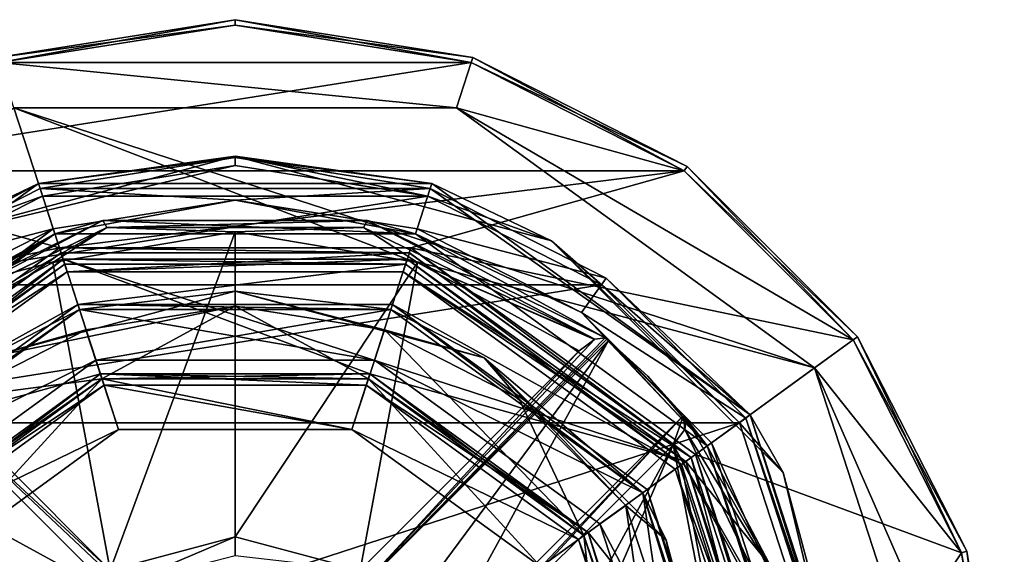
# Model space of a CAD drawing. Header units: millimetres. Extents: x -50 to 50, y -120 to 419.
# Tile 120 of 241: x -8 to 29, y 129 to 149. Entities that reach past the tile are written whole.
import ezdxf

# ---------------------------------------------------------------- set-up
doc = ezdxf.new("R2010")
doc.units = ezdxf.units.MM
doc.header["$LTSCALE"] = 81.481481
for name, color, linetype in [('1156', 7, 'CONTINUOUS'), ('1158', 7, 'CONTINUOUS'), ('1159', 7, 'CONTINUOUS'), ('1160', 7, 'CONTINUOUS'), ('1161', 7, 'CONTINUOUS'), ('1162', 7, 'CONTINUOUS'), ('1163', 7, 'CONTINUOUS'), ('1288', 7, 'CONTINUOUS'), ('1290', 7, 'CONTINUOUS'), ('1292', 7, 'CONTINUOUS'), ('1302', 7, 'CONTINUOUS'), ('1304', 7, 'CONTINUOUS'), ('1492', 7, 'CONTINUOUS'), ('1493', 7, 'CONTINUOUS'), ('1494', 7, 'CONTINUOUS'), ('1501', 7, 'CONTINUOUS'), ('1502', 7, 'CONTINUOUS'), ('1503', 7, 'CONTINUOUS'), ('1507', 7, 'CONTINUOUS'), ('1553', 7, 'CONTINUOUS'), ('1554', 7, 'CONTINUOUS'), ('1557', 7, 'CONTINUOUS'), ('19', 7, 'CONTINUOUS'), ('21', 7, 'CONTINUOUS'), ('23', 7, 'CONTINUOUS'), ('25', 7, 'CONTINUOUS'), ('27', 7, 'CONTINUOUS'), ('29', 7, 'CONTINUOUS'), ('30', 7, 'CONTINUOUS'), ('31', 7, 'CONTINUOUS'), ('32', 7, 'CONTINUOUS'), ('33', 7, 'CONTINUOUS'), ('34', 7, 'CONTINUOUS'), ('36', 7, 'CONTINUOUS'), ('38', 7, 'CONTINUOUS'), ('40', 7, 'CONTINUOUS'), ('42', 7, 'CONTINUOUS'), ('45', 7, 'CONTINUOUS'), ('46', 7, 'CONTINUOUS'), ('47', 7, 'CONTINUOUS'), ('49', 7, 'CONTINUOUS'), ('51', 7, 'CONTINUOUS'), ('53', 7, 'CONTINUOUS'), ('54', 7, 'CONTINUOUS'), ('56', 7, 'CONTINUOUS'), ('58', 7, 'CONTINUOUS'), ('60', 7, 'CONTINUOUS'), ('61', 7, 'CONTINUOUS'), ('63', 7, 'CONTINUOUS'), ('65', 7, 'CONTINUOUS')]:
    doc.layers.add(name, color=color, linetype=linetype)

msp = doc.modelspace()

# ---------------------------------------------------------------- linework, layer by layer
at = {"layer": '1156', "linetype": 'CONTINUOUS'}
for points in [[(-15.371, 131.168, 4), (-5.871, 138.07, 4), (-5.253, 136.168, 4), (-15.371, 131.168, 4)], [(-5.871, 138.07, 4), (5.871, 138.07, 4), (5.253, 136.168, 4), (-5.871, 138.07, 4)], [(-5.253, 136.168, 4), (-5.871, 138.07, 4), (5.253, 136.168, 4), (-5.253, 136.168, 4)], [(5.871, 138.07, 4), (15.371, 131.168, 4), (5.253, 136.168, 4), (5.871, 138.07, 4)], [(-13.753, 129.992, 4), (-15.371, 131.168, 4), (-5.253, 136.168, 4), (-13.753, 129.992, 4)], [(5.253, 136.168, 4), (15.371, 131.168, 4), (13.753, 129.992, 4), (5.253, 136.168, 4)], [(15.371, 131.168, 4), (19, 120, 4), (13.753, 129.992, 4), (15.371, 131.168, 4)], [(19, 120, 4), (17, 120, 4), (13.753, 129.992, 4), (19, 120, 4)]]:
    msp.add_3dface(points, dxfattribs=at)
at = {"layer": '1158', "linetype": 'CONTINUOUS'}
for points in [[(-13.753, 129.992, 4), (-5.253, 136.168, 4), (-13.753, 129.992, 2.5), (-13.753, 129.992, 4)], [(-13.753, 129.992, 2.5), (-5.253, 136.168, 4), (-5.253, 136.168, 2.5), (-13.753, 129.992, 2.5)], [(-5.253, 136.168, 4), (5.253, 136.168, 4), (-5.253, 136.168, 2.5), (-5.253, 136.168, 4)], [(-5.253, 136.168, 2.5), (5.253, 136.168, 4), (5.253, 136.168, 2.5), (-5.253, 136.168, 2.5)], [(5.253, 136.168, 4), (13.753, 129.992, 4), (5.253, 136.168, 2.5), (5.253, 136.168, 4)], [(5.253, 136.168, 2.5), (13.753, 129.992, 4), (13.753, 129.992, 2.5), (5.253, 136.168, 2.5)], [(17, 120, 4), (17, 120, 2.5), (13.753, 129.992, 2.5), (17, 120, 4)], [(13.753, 129.992, 4), (17, 120, 4), (13.753, 129.992, 2.5), (13.753, 129.992, 4)]]:
    msp.add_3dface(points, dxfattribs=at)
at = {"layer": '1159', "linetype": 'CONTINUOUS'}
for points in [[(-5.871, 138.07, 4), (-15.371, 131.168, 4), (-5.871, 138.07, 2.5), (-5.871, 138.07, 4)], [(-5.871, 138.07, 2.5), (-15.371, 131.168, 4), (-15.371, 131.168, 2.5), (-5.871, 138.07, 2.5)], [(5.871, 138.07, 4), (-5.871, 138.07, 4), (5.871, 138.07, 2.5), (5.871, 138.07, 4)], [(5.871, 138.07, 2.5), (-5.871, 138.07, 4), (-5.871, 138.07, 2.5), (5.871, 138.07, 2.5)], [(15.371, 131.168, 4), (5.871, 138.07, 4), (15.371, 131.168, 2.5), (15.371, 131.168, 4)], [(15.371, 131.168, 2.5), (5.871, 138.07, 4), (5.871, 138.07, 2.5), (15.371, 131.168, 2.5)], [(19, 120, 4), (15.371, 131.168, 4), (19, 120, 2.5), (19, 120, 4)], [(19, 120, 2.5), (15.371, 131.168, 4), (15.371, 131.168, 2.5), (19, 120, 2.5)]]:
    msp.add_3dface(points, dxfattribs=at)
at = {"layer": '1160', "linetype": 'CONTINUOUS'}
for points in [[(-5.253, 136.168, 2.5), (-5.871, 138.07, 2.5), (-15.371, 131.168, 2.5), (-5.253, 136.168, 2.5)], [(-5.253, 136.168, 2.5), (5.871, 138.07, 2.5), (-5.871, 138.07, 2.5), (-5.253, 136.168, 2.5)], [(-5.253, 136.168, 2.5), (5.253, 136.168, 2.5), (5.871, 138.07, 2.5), (-5.253, 136.168, 2.5)], [(5.253, 136.168, 2.5), (15.371, 131.168, 2.5), (5.871, 138.07, 2.5), (5.253, 136.168, 2.5)], [(-13.753, 129.992, 2.5), (-5.253, 136.168, 2.5), (-15.371, 131.168, 2.5), (-13.753, 129.992, 2.5)], [(5.253, 136.168, 2.5), (13.753, 129.992, 2.5), (15.371, 131.168, 2.5), (5.253, 136.168, 2.5)], [(13.753, 129.992, 2.5), (17, 120, 2.5), (15.371, 131.168, 2.5), (13.753, 129.992, 2.5)], [(17, 120, 2.5), (19, 120, 2.5), (15.371, 131.168, 2.5), (17, 120, 2.5)]]:
    msp.add_3dface(points, dxfattribs=at)
at = {"layer": '1161', "linetype": 'CONTINUOUS'}
for points in [[(0, 143.8, 31), (7.357, 142.634, 31), (-7.357, 142.634, 31), (0, 143.8, 31)], [(-13.994, 139.251, 31), (-7.357, 142.634, 31), (-6.863, 141.113, 31), (-13.994, 139.251, 31)], [(-7.357, 142.634, 31), (7.357, 142.634, 31), (0, 142.2, 31), (-7.357, 142.634, 31)], [(-6.863, 141.113, 31), (-7.357, 142.634, 31), (0, 142.2, 31), (-6.863, 141.113, 31)], [(0, 142.2, 31), (7.357, 142.634, 31), (6.863, 141.113, 31), (0, 142.2, 31)], [(7.357, 142.634, 31), (13.994, 139.251, 31), (6.863, 141.113, 31), (7.357, 142.634, 31)], [(-13.053, 137.957, 31), (-13.994, 139.251, 31), (-6.863, 141.113, 31), (-13.053, 137.957, 31)], [(6.863, 141.113, 31), (13.994, 139.251, 31), (13.053, 137.957, 31), (6.863, 141.113, 31)], [(13.994, 139.251, 31), (19.259, 133.983, 31), (13.053, 137.957, 31), (13.994, 139.251, 31)], [(13.053, 137.957, 31), (19.259, 133.983, 31), (17.965, 133.043, 31), (13.053, 137.957, 31)], [(19.259, 133.983, 31), (23.8, 120, 31), (17.965, 133.043, 31), (19.259, 133.983, 31)], [(17.965, 133.043, 31), (23.8, 120, 31), (22.2, 120, 31), (17.965, 133.043, 31)]]:
    msp.add_3dface(points, dxfattribs=at)
at = {"layer": '1162', "linetype": 'CONTINUOUS'}
for points in [[(0, 143.5, 71), (-7.264, 142.349, 71), (7.264, 142.349, 71), (0, 143.5, 71)], [(-7.264, 142.349, 71), (-13.817, 139.009, 71), (7.264, 142.349, 71), (-7.264, 142.349, 71)], [(7.264, 142.349, 71), (-13.817, 139.009, 71), (13.817, 139.009, 71), (7.264, 142.349, 71)], [(-13.817, 139.009, 71), (-19.016, 133.807, 71), (13.817, 139.009, 71), (-13.817, 139.009, 71)], [(13.817, 139.009, 71), (-19.016, 133.807, 71), (19.016, 133.807, 71), (13.817, 139.009, 71)], [(-23.5, 120, 71), (23.5, 120, 71), (19.016, 133.807, 71), (-23.5, 120, 71)], [(-19.016, 133.807, 71), (-23.5, 120, 71), (19.016, 133.807, 71), (-19.016, 133.807, 71)]]:
    msp.add_3dface(points, dxfattribs=at)
at = {"layer": '1163', "linetype": 'CONTINUOUS'}
for points in [[(8.249, 124.713, 69), (16.511, 132.976, 69), (14, 128.333, 69), (8.249, 124.713, 69)], [(14, 128.333, 69), (16.511, 132.976, 69), (14.511, 128.333, 69), (14, 128.333, 69)], [(16.511, 132.976, 69), (17.404, 128.333, 69), (14.511, 128.333, 69), (16.511, 132.976, 69)], [(16.511, 132.976, 69), (19.845, 126.869, 69), (18, 128.333, 69), (16.511, 132.976, 69)], [(17.404, 128.333, 69), (16.511, 132.976, 69), (18, 128.333, 69), (17.404, 128.333, 69)]]:
    msp.add_3dface(points, dxfattribs=at)
at = {"layer": '1288', "linetype": 'CONTINUOUS'}
for points in [[(-7.416, 142.825, 31.2), (-19.416, 134.107, 31.2), (-7.416, 142.825, 70.5), (-7.416, 142.825, 31.2)], [(-7.416, 142.825, 70.5), (-19.416, 134.107, 31.2), (-19.416, 134.107, 70.5), (-7.416, 142.825, 70.5)], [(7.416, 142.825, 31.2), (-7.416, 142.825, 31.2), (7.416, 142.825, 70.5), (7.416, 142.825, 31.2)], [(7.416, 142.825, 70.5), (-7.416, 142.825, 31.2), (-7.416, 142.825, 70.5), (7.416, 142.825, 70.5)], [(19.416, 134.107, 31.2), (7.416, 142.825, 31.2), (19.416, 134.107, 70.5), (19.416, 134.107, 31.2)], [(19.416, 134.107, 70.5), (7.416, 142.825, 31.2), (7.416, 142.825, 70.5), (19.416, 134.107, 70.5)], [(24, 120, 70.5), (24, 120, 31.2), (19.416, 134.107, 31.2), (24, 120, 70.5)], [(24, 120, 70.5), (19.416, 134.107, 31.2), (19.416, 134.107, 70.5), (24, 120, 70.5)]]:
    msp.add_3dface(points, dxfattribs=at)
at = {"layer": '1290', "linetype": 'CONTINUOUS'}
for points in [[(-13.949, 137.013, 68), (-6.798, 140.923, 31.2), (-4.992, 141.426, 68), (-13.949, 137.013, 68)], [(-6.798, 140.923, 31.2), (6.798, 140.923, 31.2), (-4.992, 141.426, 68), (-6.798, 140.923, 31.2)], [(-4.992, 141.426, 68), (6.798, 140.923, 31.2), (4.992, 141.426, 68), (-4.992, 141.426, 68)], [(4.992, 141.426, 68), (6.798, 140.923, 31.2), (13.949, 137.013, 68), (4.992, 141.426, 68)], [(-17.798, 132.931, 31.2), (-6.798, 140.923, 31.2), (-16.906, 134.078, 67.5), (-17.798, 132.931, 31.2)], [(-16.906, 134.078, 67.5), (-6.798, 140.923, 31.2), (-15.556, 135.556, 67.5), (-16.906, 134.078, 67.5)], [(-15.556, 135.556, 67.5), (-6.798, 140.923, 31.2), (-14.078, 136.906, 67.5), (-15.556, 135.556, 67.5)], [(-14.078, 136.906, 67.5), (-6.798, 140.923, 31.2), (-14.013, 136.96, 67.75), (-14.078, 136.906, 67.5)], [(-14.013, 136.96, 67.75), (-6.798, 140.923, 31.2), (-13.949, 137.013, 68), (-14.013, 136.96, 67.75)], [(6.798, 140.923, 31.2), (17.798, 132.931, 31.2), (13.949, 137.013, 68), (6.798, 140.923, 31.2)], [(13.949, 137.013, 68), (17.798, 132.931, 31.2), (14.013, 136.96, 67.75), (13.949, 137.013, 68)], [(14.013, 136.96, 67.75), (17.798, 132.931, 31.2), (14.078, 136.906, 67.5), (14.013, 136.96, 67.75)], [(14.078, 136.906, 67.5), (17.798, 132.931, 31.2), (15.556, 135.556, 67.5), (14.078, 136.906, 67.5)], [(15.556, 135.556, 67.5), (17.798, 132.931, 31.2), (16.906, 134.078, 67.5), (15.556, 135.556, 67.5)], [(16.906, 134.078, 67.5), (17.798, 132.931, 31.2), (16.96, 134.013, 67.75), (16.906, 134.078, 67.5)], [(17.798, 132.931, 31.2), (17.013, 133.949, 68), (16.96, 134.013, 67.75), (17.798, 132.931, 31.2)], [(20.716, 127.407, 68), (17.013, 133.949, 68), (17.798, 132.931, 31.2), (20.716, 127.407, 68)], [(22, 120, 31.2), (20.716, 127.407, 68), (17.798, 132.931, 31.2), (22, 120, 31.2)]]:
    msp.add_3dface(points, dxfattribs=at)
at = {"layer": '1292', "linetype": 'CONTINUOUS'}
for points in [[(-11.927, 140.658, 70.854), (0, 143.5, 71), (0, 143.854, 70.854), (-11.927, 140.658, 70.854)], [(-7.416, 142.825, 70.5), (-11.927, 140.658, 70.854), (0, 143.854, 70.854), (-7.416, 142.825, 70.5)], [(7.416, 142.825, 70.5), (-7.416, 142.825, 70.5), (0, 143.854, 70.854), (7.416, 142.825, 70.5)], [(0, 143.5, 71), (7.264, 142.349, 71), (0, 143.854, 70.854), (0, 143.5, 71)], [(0, 143.854, 70.854), (7.264, 142.349, 71), (11.927, 140.658, 70.854), (0, 143.854, 70.854)], [(7.416, 142.825, 70.5), (0, 143.854, 70.854), (11.927, 140.658, 70.854), (7.416, 142.825, 70.5)], [(-7.264, 142.349, 71), (0, 143.5, 71), (-11.927, 140.658, 70.854), (-7.264, 142.349, 71)], [(-7.416, 142.825, 70.5), (-19.416, 134.107, 70.5), (-11.927, 140.658, 70.854), (-7.416, 142.825, 70.5)], [(19.416, 134.107, 70.5), (7.416, 142.825, 70.5), (11.927, 140.658, 70.854), (19.416, 134.107, 70.5)], [(-13.817, 139.009, 71), (-7.264, 142.349, 71), (-11.927, 140.658, 70.854), (-13.817, 139.009, 71)], [(7.264, 142.349, 71), (13.817, 139.009, 71), (11.927, 140.658, 70.854), (7.264, 142.349, 71)], [(13.817, 139.009, 71), (19.016, 133.807, 71), (11.927, 140.658, 70.854), (13.817, 139.009, 71)], [(11.927, 140.658, 70.854), (19.016, 133.807, 71), (20.658, 131.927, 70.854), (11.927, 140.658, 70.854)], [(19.416, 134.107, 70.5), (11.927, 140.658, 70.854), (20.658, 131.927, 70.854), (19.416, 134.107, 70.5)], [(24, 120, 70.5), (19.416, 134.107, 70.5), (23.854, 120, 70.854), (24, 120, 70.5)], [(23.854, 120, 70.854), (19.416, 134.107, 70.5), (20.658, 131.927, 70.854), (23.854, 120, 70.854)], [(19.016, 133.807, 71), (23.5, 120, 71), (20.658, 131.927, 70.854), (19.016, 133.807, 71)], [(23.5, 120, 71), (23.854, 120, 70.854), (20.658, 131.927, 70.854), (23.5, 120, 71)]]:
    msp.add_3dface(points, dxfattribs=at)
at = {"layer": '1302', "linetype": 'CONTINUOUS'}
for points in [[(-6.863, 141.113, 31), (0, 142.2, 31), (-6.798, 140.923, 31.2), (-6.863, 141.113, 31)], [(0, 142.2, 31), (6.798, 140.923, 31.2), (-6.798, 140.923, 31.2), (0, 142.2, 31)], [(0, 142.2, 31), (6.863, 141.113, 31), (6.798, 140.923, 31.2), (0, 142.2, 31)], [(-13.053, 137.957, 31), (-6.863, 141.113, 31), (-17.798, 132.931, 31.2), (-13.053, 137.957, 31)], [(-6.863, 141.113, 31), (-6.798, 140.923, 31.2), (-17.798, 132.931, 31.2), (-6.863, 141.113, 31)], [(6.863, 141.113, 31), (13.053, 137.957, 31), (6.798, 140.923, 31.2), (6.863, 141.113, 31)], [(13.053, 137.957, 31), (17.798, 132.931, 31.2), (6.798, 140.923, 31.2), (13.053, 137.957, 31)], [(13.053, 137.957, 31), (17.965, 133.043, 31), (17.798, 132.931, 31.2), (13.053, 137.957, 31)], [(17.965, 133.043, 31), (22.2, 120, 31), (17.798, 132.931, 31.2), (17.965, 133.043, 31)], [(17.798, 132.931, 31.2), (22.2, 120, 31), (22.059, 120, 31.059), (17.798, 132.931, 31.2)], [(22, 120, 31.2), (17.798, 132.931, 31.2), (22.059, 120, 31.059), (22, 120, 31.2)]]:
    msp.add_3dface(points, dxfattribs=at)
at = {"layer": '1304', "linetype": 'CONTINUOUS'}
for points in [[(0, 143.8, 31), (-7.357, 142.634, 31), (-7.416, 142.825, 31.2), (0, 143.8, 31)], [(0, 143.8, 31), (-7.416, 142.825, 31.2), (7.416, 142.825, 31.2), (0, 143.8, 31)], [(7.357, 142.634, 31), (0, 143.8, 31), (7.416, 142.825, 31.2), (7.357, 142.634, 31)], [(-13.994, 139.251, 31), (-19.416, 134.107, 31.2), (-7.416, 142.825, 31.2), (-13.994, 139.251, 31)], [(-7.357, 142.634, 31), (-13.994, 139.251, 31), (-7.416, 142.825, 31.2), (-7.357, 142.634, 31)], [(7.357, 142.634, 31), (7.416, 142.825, 31.2), (19.416, 134.107, 31.2), (7.357, 142.634, 31)], [(13.994, 139.251, 31), (7.357, 142.634, 31), (19.416, 134.107, 31.2), (13.994, 139.251, 31)], [(19.259, 133.983, 31), (13.994, 139.251, 31), (19.416, 134.107, 31.2), (19.259, 133.983, 31)], [(24, 120, 31.2), (19.259, 133.983, 31), (19.416, 134.107, 31.2), (24, 120, 31.2)], [(23.8, 120, 31), (19.259, 133.983, 31), (23.941, 120, 31.059), (23.8, 120, 31)], [(19.259, 133.983, 31), (24, 120, 31.2), (23.941, 120, 31.059), (19.259, 133.983, 31)]]:
    msp.add_3dface(points, dxfattribs=at)
at = {"layer": '1492', "linetype": 'CONTINUOUS'}
for points in [[(-4.427, 127.256, 67.5), (-14.078, 136.906, 67.5), (-4.282, 127.68, 68.707), (-4.427, 127.256, 67.5)], [(-4.282, 127.68, 68.707), (-14.078, 136.906, 67.5), (-4.713, 128.249, 69), (-4.282, 127.68, 68.707)], [(-4.713, 128.249, 69), (-14.078, 136.906, 67.5), (-12.976, 136.511, 69), (-4.713, 128.249, 69)]]:
    msp.add_3dface(points, dxfattribs=at)
at = {"layer": '1493', "linetype": 'CONTINUOUS'}
for points in [[(-4.427, 127.256, 67.5), (-16.906, 134.078, 67.5), (-14.078, 136.906, 67.5), (-4.427, 127.256, 67.5)], [(-4.427, 127.256, 67.5), (-6.01, 126.01, 67.5), (-16.906, 134.078, 67.5), (-4.427, 127.256, 67.5)], [(-6.01, 126.01, 67.5), (-7.256, 124.427, 67.5), (-16.906, 134.078, 67.5), (-6.01, 126.01, 67.5)]]:
    msp.add_3dface(points, dxfattribs=at)
at = {"layer": '1494', "linetype": 'CONTINUOUS'}
for points in [[(-7.256, 124.427, 67.5), (-16.96, 134.013, 67.75), (-16.906, 134.078, 67.5), (-7.256, 124.427, 67.5)], [(-7.256, 124.427, 67.5), (-17.013, 133.949, 68), (-16.96, 134.013, 67.75), (-7.256, 124.427, 67.5)], [(-17.013, 133.949, 68), (-7.256, 124.427, 67.5), (-16.954, 133.556, 68.707), (-17.013, 133.949, 68)], [(-16.954, 133.556, 68.707), (-7.256, 124.427, 67.5), (-16.949, 133.547, 68.716), (-16.954, 133.556, 68.707)], [(-16.949, 133.547, 68.716), (-7.256, 124.427, 67.5), (-16.511, 132.976, 69), (-16.949, 133.547, 68.716)], [(-7.256, 124.427, 67.5), (-8.249, 124.713, 69), (-16.511, 132.976, 69), (-7.256, 124.427, 67.5)]]:
    msp.add_3dface(points, dxfattribs=at)
at = {"layer": '1501', "linetype": 'CONTINUOUS'}
for points in [[(7.256, 124.427, 67.5), (16.906, 134.078, 67.5), (7.68, 124.282, 68.707), (7.256, 124.427, 67.5)], [(16.906, 134.078, 67.5), (8.249, 124.713, 69), (7.68, 124.282, 68.707), (16.906, 134.078, 67.5)], [(16.511, 132.976, 69), (8.249, 124.713, 69), (16.906, 134.078, 67.5), (16.511, 132.976, 69)], [(16.511, 132.976, 69), (16.906, 134.078, 67.5), (16.949, 133.547, 68.716), (16.511, 132.976, 69)], [(16.906, 134.078, 67.5), (16.96, 134.013, 67.75), (16.954, 133.556, 68.707), (16.906, 134.078, 67.5)], [(16.949, 133.547, 68.716), (16.906, 134.078, 67.5), (16.954, 133.556, 68.707), (16.949, 133.547, 68.716)], [(17.013, 133.949, 68), (16.954, 133.556, 68.707), (16.96, 134.013, 67.75), (17.013, 133.949, 68)]]:
    msp.add_3dface(points, dxfattribs=at)
at = {"layer": '1502', "linetype": 'CONTINUOUS'}
for points in [[(6.01, 126.01, 67.5), (4.427, 127.256, 67.5), (14.078, 136.906, 67.5), (6.01, 126.01, 67.5)], [(7.256, 124.427, 67.5), (6.01, 126.01, 67.5), (14.078, 136.906, 67.5), (7.256, 124.427, 67.5)], [(7.256, 124.427, 67.5), (14.078, 136.906, 67.5), (16.906, 134.078, 67.5), (7.256, 124.427, 67.5)], [(14.078, 136.906, 67.5), (15.556, 135.556, 67.5), (16.906, 134.078, 67.5), (14.078, 136.906, 67.5)]]:
    msp.add_3dface(points, dxfattribs=at)
at = {"layer": '1503', "linetype": 'CONTINUOUS'}
for points in [[(4.427, 127.256, 67.5), (13.949, 137.013, 68), (14.013, 136.96, 67.75), (4.427, 127.256, 67.5)], [(13.949, 137.013, 68), (4.427, 127.256, 67.5), (13.556, 136.954, 68.707), (13.949, 137.013, 68)], [(4.427, 127.256, 67.5), (14.013, 136.96, 67.75), (14.078, 136.906, 67.5), (4.427, 127.256, 67.5)], [(13.556, 136.954, 68.707), (4.427, 127.256, 67.5), (13.547, 136.949, 68.716), (13.556, 136.954, 68.707)], [(13.547, 136.949, 68.716), (4.427, 127.256, 67.5), (12.976, 136.511, 69), (13.547, 136.949, 68.716)], [(12.976, 136.511, 69), (4.427, 127.256, 67.5), (4.713, 128.249, 69), (12.976, 136.511, 69)]]:
    msp.add_3dface(points, dxfattribs=at)
at = {"layer": '1507', "linetype": 'CONTINUOUS'}
for points in [[(0, 141, 69), (-4.713, 128.249, 69), (-6.869, 139.845, 69), (0, 141, 69)], [(-4.713, 128.249, 69), (0, 141, 69), (0, 129.5, 69), (-4.713, 128.249, 69)], [(0, 141, 69), (6.869, 139.845, 69), (0, 129.5, 69), (0, 141, 69)], [(-4.713, 128.249, 69), (-12.976, 136.511, 69), (-6.869, 139.845, 69), (-4.713, 128.249, 69)], [(6.869, 139.845, 69), (4.713, 128.249, 69), (0, 129.5, 69), (6.869, 139.845, 69)], [(12.976, 136.511, 69), (4.713, 128.249, 69), (6.869, 139.845, 69), (12.976, 136.511, 69)]]:
    msp.add_3dface(points, dxfattribs=at)
at = {"layer": '1553', "linetype": 'CONTINUOUS'}
for points in [[(17.013, 133.949, 68), (20.716, 127.407, 68), (16.954, 133.556, 68.707), (17.013, 133.949, 68)], [(16.511, 132.976, 69), (16.949, 133.547, 68.716), (21.161, 124.84, 68.707), (16.511, 132.976, 69)], [(16.949, 133.547, 68.716), (16.954, 133.556, 68.707), (21.161, 124.84, 68.707), (16.949, 133.547, 68.716)], [(16.954, 133.556, 68.707), (20.716, 127.407, 68), (21.161, 124.84, 68.707), (16.954, 133.556, 68.707)], [(19.845, 126.869, 69), (16.511, 132.976, 69), (21.161, 124.84, 68.707), (19.845, 126.869, 69)]]:
    msp.add_3dface(points, dxfattribs=at)
at = {"layer": '1554', "linetype": 'CONTINUOUS'}
for points in [[(-13.949, 137.013, 68), (-4.992, 141.426, 68), (-13.556, 136.954, 68.707), (-13.949, 137.013, 68)], [(-13.556, 136.954, 68.707), (-4.992, 141.426, 68), (-4.84, 141.161, 68.707), (-13.556, 136.954, 68.707)], [(-13.547, 136.949, 68.716), (-13.556, 136.954, 68.707), (-4.84, 141.161, 68.707), (-13.547, 136.949, 68.716)], [(-12.976, 136.511, 69), (-13.547, 136.949, 68.716), (-4.84, 141.161, 68.707), (-12.976, 136.511, 69)], [(-6.869, 139.845, 69), (-12.976, 136.511, 69), (-4.84, 141.161, 68.707), (-6.869, 139.845, 69)], [(0, 141, 69), (-6.869, 139.845, 69), (-4.84, 141.161, 68.707), (0, 141, 69)], [(-4.992, 141.426, 68), (4.992, 141.426, 68), (-4.84, 141.161, 68.707), (-4.992, 141.426, 68)], [(4.992, 141.426, 68), (4.84, 141.161, 68.707), (-4.84, 141.161, 68.707), (4.992, 141.426, 68)], [(4.84, 141.161, 68.707), (0, 141, 69), (-4.84, 141.161, 68.707), (4.84, 141.161, 68.707)], [(6.869, 139.845, 69), (0, 141, 69), (4.84, 141.161, 68.707), (6.869, 139.845, 69)], [(4.992, 141.426, 68), (13.556, 136.954, 68.707), (4.84, 141.161, 68.707), (4.992, 141.426, 68)], [(13.556, 136.954, 68.707), (6.869, 139.845, 69), (4.84, 141.161, 68.707), (13.556, 136.954, 68.707)], [(4.992, 141.426, 68), (13.949, 137.013, 68), (13.556, 136.954, 68.707), (4.992, 141.426, 68)], [(13.556, 136.954, 68.707), (13.547, 136.949, 68.716), (6.869, 139.845, 69), (13.556, 136.954, 68.707)], [(13.547, 136.949, 68.716), (12.976, 136.511, 69), (6.869, 139.845, 69), (13.547, 136.949, 68.716)]]:
    msp.add_3dface(points, dxfattribs=at)
at = {"layer": '1557', "linetype": 'CONTINUOUS'}
for points in [[(-4.282, 127.68, 68.707), (-4.713, 128.249, 69), (0, 129.5, 69), (-4.282, 127.68, 68.707)], [(-4.282, 127.68, 68.707), (0, 129.5, 69), (0, 128.793, 68.707), (-4.282, 127.68, 68.707)], [(0, 129.5, 69), (4.713, 128.249, 69), (0, 128.793, 68.707), (0, 129.5, 69)]]:
    msp.add_3dface(points, dxfattribs=at)
at = {"layer": '19', "linetype": 'CONTINUOUS'}
for points in [[(0, 148.8), (8.9, 147.39), (-8.9, 147.39), (0, 148.8)], [(-8.9, 147.39), (8.9, 147.39), (8.343, 145.679), (-8.9, 147.39)], [(-8.343, 145.679), (-8.9, 147.39), (8.343, 145.679), (-8.343, 145.679)], [(8.9, 147.39), (16.928, 143.3), (8.343, 145.679), (8.9, 147.39)], [(16.928, 143.3), (23.3, 136.928), (8.343, 145.679), (16.928, 143.3)], [(8.343, 145.679), (23.3, 136.928), (21.843, 135.87), (8.343, 145.679)], [(23.3, 136.928), (27.391, 128.899), (21.843, 135.87), (23.3, 136.928)], [(27.391, 128.899), (28.8, 120), (21.843, 135.87), (27.391, 128.899)], [(21.843, 135.87), (28.8, 120), (27, 120), (21.843, 135.87)]]:
    msp.add_3dface(points, dxfattribs=at)
at = {"layer": '21', "linetype": 'CONTINUOUS'}
for points in [[(-21.843, 135.87, 1), (-8.343, 145.679, 1), (-6.489, 139.972, 1), (-21.843, 135.87, 1)], [(8.343, 145.679, 1), (21.843, 135.87, 1), (-8.343, 145.679, 1), (8.343, 145.679, 1)], [(-8.343, 145.679, 1), (21.843, 135.87, 1), (6.489, 139.972, 1), (-8.343, 145.679, 1)], [(-6.489, 139.972, 1), (-8.343, 145.679, 1), (6.489, 139.972, 1), (-6.489, 139.972, 1)], [(-16.989, 132.344, 1), (-21.843, 135.87, 1), (-6.489, 139.972, 1), (-16.989, 132.344, 1)], [(6.489, 139.972, 1), (21.843, 135.87, 1), (16.989, 132.344, 1), (6.489, 139.972, 1)], [(21.843, 135.87, 1), (27, 120, 1), (16.989, 132.344, 1), (21.843, 135.87, 1)], [(16.989, 132.344, 1), (27, 120, 1), (21, 120, 1), (16.989, 132.344, 1)]]:
    msp.add_3dface(points, dxfattribs=at)
at = {"layer": '23', "linetype": 'CONTINUOUS'}
for points in [[(-16.989, 132.344), (-6.489, 139.972), (-5.083, 135.645), (-16.989, 132.344)], [(6.489, 139.972), (16.989, 132.344), (-6.489, 139.972), (6.489, 139.972)], [(-6.489, 139.972), (16.989, 132.344), (5.083, 135.645), (-6.489, 139.972)], [(-5.083, 135.645), (-6.489, 139.972), (5.083, 135.645), (-5.083, 135.645)], [(-13.308, 129.669), (-16.989, 132.344), (-5.083, 135.645), (-13.308, 129.669)], [(5.083, 135.645), (16.989, 132.344), (13.308, 129.669), (5.083, 135.645)], [(16.989, 132.344), (21, 120), (13.308, 129.669), (16.989, 132.344)], [(21, 120), (16.45, 120), (13.308, 129.669), (21, 120)]]:
    msp.add_3dface(points, dxfattribs=at)
at = {"layer": '25', "linetype": 'CONTINUOUS'}
for points in [[(-6.567, 140.21, 2.5), (-17.192, 132.49, 2.5), (-6.335, 139.497, 2.5), (-6.567, 140.21, 2.5)], [(6.567, 140.21, 2.5), (-6.567, 140.21, 2.5), (-6.335, 139.497, 2.5), (6.567, 140.21, 2.5)], [(6.335, 139.497, 2.5), (6.567, 140.21, 2.5), (-6.335, 139.497, 2.5), (6.335, 139.497, 2.5)], [(17.192, 132.49, 2.5), (6.567, 140.21, 2.5), (6.335, 139.497, 2.5), (17.192, 132.49, 2.5)], [(-6.335, 139.497, 2.5), (-17.192, 132.49, 2.5), (-16.585, 132.05, 2.5), (-6.335, 139.497, 2.5)], [(16.585, 132.05, 2.5), (17.192, 132.49, 2.5), (6.335, 139.497, 2.5), (16.585, 132.05, 2.5)], [(20.5, 120, 2.5), (17.192, 132.49, 2.5), (16.585, 132.05, 2.5), (20.5, 120, 2.5)], [(21.25, 120, 2.5), (17.192, 132.49, 2.5), (20.5, 120, 2.5), (21.25, 120, 2.5)]]:
    msp.add_3dface(points, dxfattribs=at)
at = {"layer": '27', "linetype": 'CONTINUOUS'}
for points in [[(0, 148.8, 5), (-8.9, 147.39, 5), (8.9, 147.39, 5), (0, 148.8, 5)], [(-8.9, 147.39, 5), (-16.928, 143.3, 5), (8.9, 147.39, 5), (-8.9, 147.39, 5)], [(8.9, 147.39, 5), (-16.928, 143.3, 5), (16.928, 143.3, 5), (8.9, 147.39, 5)], [(-16.928, 143.3, 5), (-23.3, 136.928, 5), (-6.628, 140.4, 5), (-16.928, 143.3, 5)], [(16.928, 143.3, 5), (-16.928, 143.3, 5), (-6.628, 140.4, 5), (16.928, 143.3, 5)], [(6.628, 140.4, 5), (16.928, 143.3, 5), (-6.628, 140.4, 5), (6.628, 140.4, 5)], [(23.3, 136.928, 5), (16.928, 143.3, 5), (6.628, 140.4, 5), (23.3, 136.928, 5)], [(-6.628, 140.4, 5), (-23.3, 136.928, 5), (-17.353, 132.608, 5), (-6.628, 140.4, 5)], [(17.353, 132.608, 5), (23.3, 136.928, 5), (6.628, 140.4, 5), (17.353, 132.608, 5)], [(27.391, 128.899, 5), (23.3, 136.928, 5), (17.353, 132.608, 5), (27.391, 128.899, 5)], [(21.45, 120, 5), (27.391, 128.899, 5), (17.353, 132.608, 5), (21.45, 120, 5)], [(28.8, 120, 5), (27.391, 128.899, 5), (21.45, 120, 5), (28.8, 120, 5)]]:
    msp.add_3dface(points, dxfattribs=at)
at = {"layer": '29', "linetype": 'CONTINUOUS'}
for points in [[(-8.343, 145.679), (8.343, 145.679), (-8.343, 145.679, 1), (-8.343, 145.679)], [(8.343, 145.679), (8.343, 145.679, 1), (-8.343, 145.679, 1), (8.343, 145.679)], [(8.343, 145.679), (21.843, 135.87), (8.343, 145.679, 1), (8.343, 145.679)], [(21.843, 135.87), (21.843, 135.87, 1), (8.343, 145.679, 1), (21.843, 135.87)], [(21.843, 135.87), (27, 120), (21.843, 135.87, 1), (21.843, 135.87)], [(27, 120), (27, 120, 1), (21.843, 135.87, 1), (27, 120)]]:
    msp.add_3dface(points, dxfattribs=at)
at = {"layer": '30', "linetype": 'CONTINUOUS'}
for points in [[(-16.989, 132.344, 1), (-6.489, 139.972, 1), (-16.989, 132.344), (-16.989, 132.344, 1)], [(-6.489, 139.972, 1), (-6.489, 139.972), (-16.989, 132.344), (-6.489, 139.972, 1)], [(-6.489, 139.972, 1), (6.489, 139.972, 1), (-6.489, 139.972), (-6.489, 139.972, 1)], [(6.489, 139.972, 1), (6.489, 139.972), (-6.489, 139.972), (6.489, 139.972, 1)], [(6.489, 139.972, 1), (16.989, 132.344, 1), (6.489, 139.972), (6.489, 139.972, 1)], [(16.989, 132.344, 1), (16.989, 132.344), (6.489, 139.972), (16.989, 132.344, 1)], [(16.989, 132.344, 1), (21, 120, 1), (16.989, 132.344), (16.989, 132.344, 1)], [(21, 120, 1), (21, 120), (16.989, 132.344), (21, 120, 1)]]:
    msp.add_3dface(points, dxfattribs=at)
at = {"layer": '31', "linetype": 'CONTINUOUS'}
for points in [[(-5.021, 135.455, 2.3), (-13.146, 129.552, 2.3), (-5.021, 135.455, 0.2), (-5.021, 135.455, 2.3)], [(-5.021, 135.455, 0.2), (-13.146, 129.552, 2.3), (-13.146, 129.552, 0.2), (-5.021, 135.455, 0.2)], [(5.021, 135.455, 2.3), (-5.021, 135.455, 2.3), (5.021, 135.455, 0.2), (5.021, 135.455, 2.3)], [(5.021, 135.455, 0.2), (-5.021, 135.455, 2.3), (-5.021, 135.455, 0.2), (5.021, 135.455, 0.2)], [(13.146, 129.552, 2.3), (5.021, 135.455, 2.3), (13.146, 129.552, 0.2), (13.146, 129.552, 2.3)], [(13.146, 129.552, 0.2), (5.021, 135.455, 2.3), (5.021, 135.455, 0.2), (13.146, 129.552, 0.2)], [(16.25, 120, 0.2), (16.25, 120, 2.3), (13.146, 129.552, 2.3), (16.25, 120, 0.2)], [(16.25, 120, 0.2), (13.146, 129.552, 2.3), (13.146, 129.552, 0.2), (16.25, 120, 0.2)]]:
    msp.add_3dface(points, dxfattribs=at)
at = {"layer": '32', "linetype": 'CONTINUOUS'}
for points in [[(-17.192, 132.49, 2.5), (-6.567, 140.21, 2.5), (-17.192, 132.49, 4.8), (-17.192, 132.49, 2.5)], [(-17.192, 132.49, 4.8), (-6.567, 140.21, 2.5), (-6.566, 140.21, 4.8), (-17.192, 132.49, 4.8)], [(-6.567, 140.21, 2.5), (6.567, 140.21, 2.5), (-6.566, 140.21, 4.8), (-6.567, 140.21, 2.5)], [(-6.566, 140.21, 4.8), (6.567, 140.21, 2.5), (6.566, 140.21, 4.8), (-6.566, 140.21, 4.8)], [(6.567, 140.21, 2.5), (17.192, 132.49, 2.5), (6.566, 140.21, 4.8), (6.567, 140.21, 2.5)], [(6.566, 140.21, 4.8), (17.192, 132.49, 2.5), (17.192, 132.49, 4.8), (6.566, 140.21, 4.8)], [(17.192, 132.49, 2.5), (21.25, 120, 2.5), (17.192, 132.49, 4.8), (17.192, 132.49, 2.5)], [(21.25, 120, 2.5), (21.25, 120, 4.8), (17.192, 132.49, 4.8), (21.25, 120, 2.5)]]:
    msp.add_3dface(points, dxfattribs=at)
at = {"layer": '33', "linetype": 'CONTINUOUS'}
for points in [[(0, 149, 0.2), (-8.962, 147.581, 0.2), (0, 149, 4.8), (0, 149, 0.2)], [(0, 149, 4.8), (-8.962, 147.581, 0.2), (-8.962, 147.581, 4.8), (0, 149, 4.8)], [(8.962, 147.581, 0.2), (0, 149, 0.2), (8.962, 147.581, 4.8), (8.962, 147.581, 0.2)], [(8.962, 147.581, 4.8), (0, 149, 0.2), (0, 149, 4.8), (8.962, 147.581, 4.8)], [(17.046, 143.462, 0.2), (8.962, 147.581, 0.2), (17.046, 143.462, 4.8), (17.046, 143.462, 0.2)], [(17.046, 143.462, 4.8), (8.962, 147.581, 0.2), (8.962, 147.581, 4.8), (17.046, 143.462, 4.8)], [(23.461, 137.046, 0.2), (17.046, 143.462, 0.2), (23.461, 137.046, 4.8), (23.461, 137.046, 0.2)], [(23.461, 137.046, 4.8), (17.046, 143.462, 0.2), (17.046, 143.462, 4.8), (23.461, 137.046, 4.8)], [(27.581, 128.961, 0.2), (23.461, 137.046, 0.2), (27.581, 128.961, 4.8), (27.581, 128.961, 0.2)], [(27.581, 128.961, 4.8), (23.461, 137.046, 0.2), (23.461, 137.046, 4.8), (27.581, 128.961, 4.8)], [(29, 120, 4.8), (29, 120, 0.2), (27.581, 128.961, 0.2), (29, 120, 4.8)], [(29, 120, 4.8), (27.581, 128.961, 0.2), (27.581, 128.961, 4.8), (29, 120, 4.8)]]:
    msp.add_3dface(points, dxfattribs=at)
at = {"layer": '34', "linetype": 'CONTINUOUS'}
for points in [[(0, 148.8, 5), (0, 149, 4.8), (-8.962, 147.581, 4.8), (0, 148.8, 5)], [(0, 148.8, 5), (8.9, 147.39, 5), (0, 149, 4.8), (0, 148.8, 5)], [(8.9, 147.39, 5), (8.962, 147.581, 4.8), (0, 149, 4.8), (8.9, 147.39, 5)], [(-8.9, 147.39, 5), (0, 148.8, 5), (-8.962, 147.581, 4.8), (-8.9, 147.39, 5)], [(8.9, 147.39, 5), (16.928, 143.3, 5), (8.962, 147.581, 4.8), (8.9, 147.39, 5)], [(16.928, 143.3, 5), (17.046, 143.462, 4.8), (8.962, 147.581, 4.8), (16.928, 143.3, 5)], [(16.928, 143.3, 5), (23.3, 136.928, 5), (17.046, 143.462, 4.8), (16.928, 143.3, 5)], [(23.3, 136.928, 5), (23.461, 137.046, 4.8), (17.046, 143.462, 4.8), (23.3, 136.928, 5)], [(23.3, 136.928, 5), (27.391, 128.899, 5), (23.461, 137.046, 4.8), (23.3, 136.928, 5)], [(27.391, 128.899, 5), (27.581, 128.961, 4.8), (23.461, 137.046, 4.8), (27.391, 128.899, 5)], [(27.391, 128.899, 5), (28.8, 120, 5), (27.581, 128.961, 4.8), (27.391, 128.899, 5)], [(28.8, 120, 5), (29, 120, 4.8), (27.581, 128.961, 4.8), (28.8, 120, 5)]]:
    msp.add_3dface(points, dxfattribs=at)
at = {"layer": '36', "linetype": 'CONTINUOUS'}
for points in [[(-6.628, 140.4, 5), (-17.353, 132.608, 5), (-6.566, 140.21, 4.8), (-6.628, 140.4, 5)], [(6.628, 140.4, 5), (-6.628, 140.4, 5), (6.566, 140.21, 4.8), (6.628, 140.4, 5)], [(-6.628, 140.4, 5), (-6.566, 140.21, 4.8), (6.566, 140.21, 4.8), (-6.628, 140.4, 5)], [(6.628, 140.4, 5), (6.566, 140.21, 4.8), (17.192, 132.49, 4.8), (6.628, 140.4, 5)], [(17.353, 132.608, 5), (6.628, 140.4, 5), (17.192, 132.49, 4.8), (17.353, 132.608, 5)], [(-17.353, 132.608, 5), (-17.192, 132.49, 4.8), (-6.566, 140.21, 4.8), (-17.353, 132.608, 5)], [(21.25, 120, 4.8), (17.353, 132.608, 5), (17.192, 132.49, 4.8), (21.25, 120, 4.8)], [(21.25, 120, 4.8), (21.45, 120, 5), (17.353, 132.608, 5), (21.25, 120, 4.8)]]:
    msp.add_3dface(points, dxfattribs=at)
at = {"layer": '38', "linetype": 'CONTINUOUS'}
for points in [[(-13.308, 129.669, 2.5), (-5.021, 135.455, 2.3), (-5.083, 135.645, 2.5), (-13.308, 129.669, 2.5)], [(-5.021, 135.455, 2.3), (5.021, 135.455, 2.3), (-5.083, 135.645, 2.5), (-5.021, 135.455, 2.3)], [(-5.083, 135.645, 2.5), (5.021, 135.455, 2.3), (5.083, 135.645, 2.5), (-5.083, 135.645, 2.5)], [(5.021, 135.455, 2.3), (13.146, 129.552, 2.3), (5.083, 135.645, 2.5), (5.021, 135.455, 2.3)], [(5.083, 135.645, 2.5), (13.146, 129.552, 2.3), (13.308, 129.669, 2.5), (5.083, 135.645, 2.5)], [(-13.146, 129.552, 2.3), (-5.021, 135.455, 2.3), (-13.308, 129.669, 2.5), (-13.146, 129.552, 2.3)], [(13.146, 129.552, 2.3), (16.25, 120, 2.3), (13.308, 129.669, 2.5), (13.146, 129.552, 2.3)], [(16.25, 120, 2.3), (16.45, 120, 2.5), (13.308, 129.669, 2.5), (16.25, 120, 2.3)]]:
    msp.add_3dface(points, dxfattribs=at)
at = {"layer": '40', "linetype": 'CONTINUOUS'}
for points in [[(-13.308, 129.669), (-5.083, 135.645), (-13.146, 129.552, 0.2), (-13.308, 129.669)], [(-5.083, 135.645), (-5.021, 135.455, 0.2), (-13.146, 129.552, 0.2), (-5.083, 135.645)], [(-5.083, 135.645), (5.083, 135.645), (-5.021, 135.455, 0.2), (-5.083, 135.645)], [(5.083, 135.645), (5.021, 135.455, 0.2), (-5.021, 135.455, 0.2), (5.083, 135.645)], [(5.083, 135.645), (13.308, 129.669), (5.021, 135.455, 0.2), (5.083, 135.645)], [(13.308, 129.669), (13.146, 129.552, 0.2), (5.021, 135.455, 0.2), (13.308, 129.669)], [(13.308, 129.669), (16.45, 120), (13.146, 129.552, 0.2), (13.308, 129.669)], [(16.45, 120), (16.25, 120, 0.2), (13.146, 129.552, 0.2), (16.45, 120)]]:
    msp.add_3dface(points, dxfattribs=at)
at = {"layer": '42', "linetype": 'CONTINUOUS'}
for points in [[(-8.9, 147.39), (-8.962, 147.581, 0.2), (0, 149, 0.2), (-8.9, 147.39)], [(0, 148.8), (-8.9, 147.39), (0, 149, 0.2), (0, 148.8)], [(0, 148.8), (0, 149, 0.2), (8.962, 147.581, 0.2), (0, 148.8)], [(8.9, 147.39), (0, 148.8), (8.962, 147.581, 0.2), (8.9, 147.39)], [(8.9, 147.39), (8.962, 147.581, 0.2), (17.046, 143.462, 0.2), (8.9, 147.39)], [(16.928, 143.3), (8.9, 147.39), (17.046, 143.462, 0.2), (16.928, 143.3)], [(16.928, 143.3), (17.046, 143.462, 0.2), (23.461, 137.046, 0.2), (16.928, 143.3)], [(23.3, 136.928), (16.928, 143.3), (23.461, 137.046, 0.2), (23.3, 136.928)], [(23.3, 136.928), (23.461, 137.046, 0.2), (27.581, 128.961, 0.2), (23.3, 136.928)], [(27.391, 128.899), (23.3, 136.928), (27.581, 128.961, 0.2), (27.391, 128.899)], [(29, 120, 0.2), (27.391, 128.899), (27.581, 128.961, 0.2), (29, 120, 0.2)], [(28.8, 120), (27.391, 128.899), (29, 120, 0.2), (28.8, 120)]]:
    msp.add_3dface(points, dxfattribs=at)
at = {"layer": '45', "linetype": 'CONTINUOUS'}
for points in [[(-6.427, 139.782, 37.5), (-16.828, 132.226, 37.5), (-5.933, 138.26, 37.5), (-6.427, 139.782, 37.5)], [(6.427, 139.782, 37.5), (-6.427, 139.782, 37.5), (-5.933, 138.26, 37.5), (6.427, 139.782, 37.5)], [(5.933, 138.26, 37.5), (6.427, 139.782, 37.5), (-5.933, 138.26, 37.5), (5.933, 138.26, 37.5)], [(16.828, 132.226, 37.5), (6.427, 139.782, 37.5), (5.933, 138.26, 37.5), (16.828, 132.226, 37.5)], [(-5.933, 138.26, 37.5), (-16.828, 132.226, 37.5), (-15.533, 131.285, 37.5), (-5.933, 138.26, 37.5)], [(15.533, 131.285, 37.5), (16.828, 132.226, 37.5), (5.933, 138.26, 37.5), (15.533, 131.285, 37.5)], [(19.2, 120, 37.5), (16.828, 132.226, 37.5), (15.533, 131.285, 37.5), (19.2, 120, 37.5)], [(20.8, 120, 37.5), (16.828, 132.226, 37.5), (19.2, 120, 37.5), (20.8, 120, 37.5)]]:
    msp.add_3dface(points, dxfattribs=at)
at = {"layer": '46', "linetype": 'CONTINUOUS'}
for points in [[(-16.989, 132.343, 37.3), (-6.489, 139.972, 37.3), (-16.989, 132.343, 3), (-16.989, 132.343, 37.3)], [(-16.989, 132.343, 3), (-6.489, 139.972, 37.3), (-6.489, 139.972, 3), (-16.989, 132.343, 3)], [(-6.489, 139.972, 37.3), (6.489, 139.972, 37.3), (-6.489, 139.972, 3), (-6.489, 139.972, 37.3)], [(-6.489, 139.972, 3), (6.489, 139.972, 37.3), (6.489, 139.972, 3), (-6.489, 139.972, 3)], [(6.489, 139.972, 37.3), (16.989, 132.343, 37.3), (6.489, 139.972, 3), (6.489, 139.972, 37.3)], [(6.489, 139.972, 3), (16.989, 132.343, 37.3), (16.989, 132.343, 3), (6.489, 139.972, 3)], [(21, 120, 37.3), (21, 120, 3), (16.989, 132.343, 3), (21, 120, 37.3)], [(16.989, 132.343, 37.3), (21, 120, 37.3), (16.989, 132.343, 3), (16.989, 132.343, 37.3)]]:
    msp.add_3dface(points, dxfattribs=at)
at = {"layer": '47', "linetype": 'CONTINUOUS'}
for points in [[(-13.308, 129.669, 2.5), (-5.083, 135.645, 2.5), (-4.944, 135.217, 2.5), (-13.308, 129.669, 2.5)], [(-5.083, 135.645, 2.5), (5.083, 135.645, 2.5), (4.944, 135.217, 2.5), (-5.083, 135.645, 2.5)], [(-4.944, 135.217, 2.5), (-5.083, 135.645, 2.5), (4.944, 135.217, 2.5), (-4.944, 135.217, 2.5)], [(5.083, 135.645, 2.5), (13.308, 129.669, 2.5), (4.944, 135.217, 2.5), (5.083, 135.645, 2.5)], [(-12.944, 129.404, 2.5), (-13.308, 129.669, 2.5), (-4.944, 135.217, 2.5), (-12.944, 129.404, 2.5)], [(4.944, 135.217, 2.5), (13.308, 129.669, 2.5), (12.944, 129.404, 2.5), (4.944, 135.217, 2.5)], [(13.308, 129.669, 2.5), (16.45, 120, 2.5), (12.944, 129.404, 2.5), (13.308, 129.669, 2.5)], [(12.944, 129.404, 2.5), (16.45, 120, 2.5), (16, 120, 2.5), (12.944, 129.404, 2.5)]]:
    msp.add_3dface(points, dxfattribs=at)
at = {"layer": '49', "linetype": 'CONTINUOUS'}
for points in [[(-12.944, 129.404, 2.5), (-4.944, 135.217, 2.5), (-12.944, 129.405), (-12.944, 129.404, 2.5)], [(-12.944, 129.405), (-4.944, 135.217, 2.5), (-4.944, 135.217), (-12.944, 129.405)], [(-4.944, 135.217, 2.5), (4.944, 135.217, 2.5), (-4.944, 135.217), (-4.944, 135.217, 2.5)], [(-4.944, 135.217), (4.944, 135.217, 2.5), (4.944, 135.217), (-4.944, 135.217)], [(4.944, 135.217, 2.5), (12.944, 129.404, 2.5), (12.944, 129.405), (4.944, 135.217, 2.5)], [(4.944, 135.217), (4.944, 135.217, 2.5), (12.944, 129.405), (4.944, 135.217)], [(12.944, 129.404, 2.5), (16, 120, 2.5), (12.944, 129.405), (12.944, 129.404, 2.5)], [(16, 120, 2.5), (16, 120), (12.944, 129.405), (16, 120, 2.5)]]:
    msp.add_3dface(points, dxfattribs=at)
at = {"layer": '51', "linetype": 'CONTINUOUS'}
for points in [[(-11.528, 128.376), (-4.403, 133.553), (-11.529, 128.376, 4), (-11.528, 128.376)], [(-11.529, 128.376, 4), (-4.403, 133.553), (-4.404, 133.553, 4), (-11.529, 128.376, 4)], [(-4.403, 133.553), (4.403, 133.553), (-4.404, 133.553, 4), (-4.403, 133.553)], [(-4.404, 133.553, 4), (4.403, 133.553), (4.404, 133.553, 4), (-4.404, 133.553, 4)], [(4.403, 133.553), (11.528, 128.376), (4.404, 133.553, 4), (4.403, 133.553)], [(4.404, 133.553, 4), (11.528, 128.376), (11.529, 128.376, 4), (4.404, 133.553, 4)]]:
    msp.add_3dface(points, dxfattribs=at)
at = {"layer": '53', "linetype": 'CONTINUOUS'}
for points in [[(0, 138.2, 6), (-5.626, 137.309, 6), (-5.022, 135.455, 6), (0, 138.2, 6)], [(5.022, 135.455, 6), (0, 138.2, 6), (-5.022, 135.455, 6), (5.022, 135.455, 6)], [(5.626, 137.309, 6), (0, 138.2, 6), (5.022, 135.455, 6), (5.626, 137.309, 6)], [(-5.626, 137.309, 6), (-10.701, 134.721, 6), (-5.022, 135.455, 6), (-5.626, 137.309, 6)], [(13.147, 129.551, 6), (5.626, 137.309, 6), (5.022, 135.455, 6), (13.147, 129.551, 6)], [(10.701, 134.721, 6), (5.626, 137.309, 6), (13.147, 129.551, 6), (10.701, 134.721, 6)], [(-5.022, 135.455, 6), (-10.701, 134.721, 6), (-13.147, 129.551, 6), (-5.022, 135.455, 6)], [(14.728, 130.692, 6), (10.701, 134.721, 6), (13.147, 129.551, 6), (14.728, 130.692, 6)], [(16.25, 120, 6), (14.728, 130.692, 6), (13.147, 129.551, 6), (16.25, 120, 6)], [(18.2, 120, 6), (14.728, 130.692, 6), (16.25, 120, 6), (18.2, 120, 6)]]:
    msp.add_3dface(points, dxfattribs=at)
at = {"layer": '54', "linetype": 'CONTINUOUS'}
for points in [[(-15.371, 131.168, 6.8), (-5.871, 138.07, 6.8), (-5.871, 138.07, 37.3), (-15.371, 131.168, 6.8)], [(-15.371, 131.168, 37.3), (-15.371, 131.168, 6.8), (-5.871, 138.07, 37.3), (-15.371, 131.168, 37.3)], [(-5.871, 138.07, 6.8), (5.871, 138.07, 6.8), (-5.871, 138.07, 37.3), (-5.871, 138.07, 6.8)], [(-5.871, 138.07, 37.3), (5.871, 138.07, 6.8), (5.871, 138.07, 37.3), (-5.871, 138.07, 37.3)], [(5.871, 138.07, 6.8), (15.371, 131.168, 6.8), (5.871, 138.07, 37.3), (5.871, 138.07, 6.8)], [(5.871, 138.07, 37.3), (15.371, 131.168, 6.8), (15.371, 131.168, 37.3), (5.871, 138.07, 37.3)], [(19, 120, 6.8), (19, 120, 37.3), (15.371, 131.168, 37.3), (19, 120, 6.8)], [(15.371, 131.168, 6.8), (19, 120, 6.8), (15.371, 131.168, 37.3), (15.371, 131.168, 6.8)]]:
    msp.add_3dface(points, dxfattribs=at)
at = {"layer": '56', "linetype": 'CONTINUOUS'}
for points in [[(-9.383, 136.252, 6.234), (0, 138.2, 6), (0, 138.766, 6.234), (-9.383, 136.252, 6.234)], [(-5.871, 138.07, 6.8), (-9.383, 136.252, 6.234), (0, 138.766, 6.234), (-5.871, 138.07, 6.8)], [(5.871, 138.07, 6.8), (-5.871, 138.07, 6.8), (0, 138.766, 6.234), (5.871, 138.07, 6.8)], [(0, 138.2, 6), (5.626, 137.309, 6), (0, 138.766, 6.234), (0, 138.2, 6)], [(0, 138.766, 6.234), (5.626, 137.309, 6), (9.383, 136.252, 6.234), (0, 138.766, 6.234)], [(5.871, 138.07, 6.8), (0, 138.766, 6.234), (9.383, 136.252, 6.234), (5.871, 138.07, 6.8)], [(-5.626, 137.309, 6), (0, 138.2, 6), (-9.383, 136.252, 6.234), (-5.626, 137.309, 6)], [(-5.871, 138.07, 6.8), (-15.371, 131.168, 6.8), (-9.383, 136.252, 6.234), (-5.871, 138.07, 6.8)], [(15.371, 131.168, 6.8), (5.871, 138.07, 6.8), (9.383, 136.252, 6.234), (15.371, 131.168, 6.8)], [(-10.701, 134.721, 6), (-5.626, 137.309, 6), (-9.383, 136.252, 6.234), (-10.701, 134.721, 6)], [(5.626, 137.309, 6), (10.701, 134.721, 6), (9.383, 136.252, 6.234), (5.626, 137.309, 6)], [(10.701, 134.721, 6), (14.728, 130.692, 6), (9.383, 136.252, 6.234), (10.701, 134.721, 6)], [(9.383, 136.252, 6.234), (14.728, 130.692, 6), (16.252, 129.383, 6.234), (9.383, 136.252, 6.234)], [(15.371, 131.168, 6.8), (9.383, 136.252, 6.234), (16.252, 129.383, 6.234), (15.371, 131.168, 6.8)], [(19, 120, 6.8), (15.371, 131.168, 6.8), (18.766, 120, 6.234), (19, 120, 6.8)], [(18.766, 120, 6.234), (15.371, 131.168, 6.8), (16.252, 129.383, 6.234), (18.766, 120, 6.234)], [(14.728, 130.692, 6), (18.2, 120, 6), (16.252, 129.383, 6.234), (14.728, 130.692, 6)], [(18.2, 120, 6), (18.766, 120, 6.234), (16.252, 129.383, 6.234), (18.2, 120, 6)]]:
    msp.add_3dface(points, dxfattribs=at)
at = {"layer": '58', "linetype": 'CONTINUOUS'}
for points in [[(-6.427, 139.782, 37.5), (-6.489, 139.972, 37.3), (-16.989, 132.343, 37.3), (-6.427, 139.782, 37.5)], [(-6.427, 139.782, 37.5), (6.427, 139.782, 37.5), (-6.489, 139.972, 37.3), (-6.427, 139.782, 37.5)], [(6.427, 139.782, 37.5), (6.489, 139.972, 37.3), (-6.489, 139.972, 37.3), (6.427, 139.782, 37.5)], [(6.427, 139.782, 37.5), (16.828, 132.226, 37.5), (6.489, 139.972, 37.3), (6.427, 139.782, 37.5)], [(16.828, 132.226, 37.5), (16.989, 132.343, 37.3), (6.489, 139.972, 37.3), (16.828, 132.226, 37.5)], [(-16.828, 132.226, 37.5), (-6.427, 139.782, 37.5), (-16.989, 132.343, 37.3), (-16.828, 132.226, 37.5)], [(16.828, 132.226, 37.5), (20.8, 120, 37.5), (16.989, 132.343, 37.3), (16.828, 132.226, 37.5)], [(20.8, 120, 37.5), (21, 120, 37.3), (16.989, 132.343, 37.3), (20.8, 120, 37.5)]]:
    msp.add_3dface(points, dxfattribs=at)
at = {"layer": '60', "linetype": 'CONTINUOUS'}
for points in [[(-5.933, 138.26, 37.5), (-15.533, 131.285, 37.5), (-5.871, 138.07, 37.3), (-5.933, 138.26, 37.5)], [(5.933, 138.26, 37.5), (-5.933, 138.26, 37.5), (5.871, 138.07, 37.3), (5.933, 138.26, 37.5)], [(-5.933, 138.26, 37.5), (-5.871, 138.07, 37.3), (5.871, 138.07, 37.3), (-5.933, 138.26, 37.5)], [(5.933, 138.26, 37.5), (5.871, 138.07, 37.3), (15.371, 131.168, 37.3), (5.933, 138.26, 37.5)], [(15.533, 131.285, 37.5), (5.933, 138.26, 37.5), (15.371, 131.168, 37.3), (15.533, 131.285, 37.5)], [(-15.533, 131.285, 37.5), (-15.371, 131.168, 37.3), (-5.871, 138.07, 37.3), (-15.533, 131.285, 37.5)], [(19, 120, 37.3), (15.533, 131.285, 37.5), (15.371, 131.168, 37.3), (19, 120, 37.3)], [(19.2, 120, 37.5), (15.533, 131.285, 37.5), (19, 120, 37.3), (19.2, 120, 37.5)]]:
    msp.add_3dface(points, dxfattribs=at)
at = {"layer": '61', "linetype": 'CONTINUOUS'}
for points in [[(-16.585, 132.05, 2.5), (-16.989, 132.343, 3), (-6.489, 139.972, 3), (-16.585, 132.05, 2.5)], [(-6.335, 139.497, 2.5), (-16.585, 132.05, 2.5), (-6.489, 139.972, 3), (-6.335, 139.497, 2.5)], [(-6.335, 139.497, 2.5), (-6.489, 139.972, 3), (6.489, 139.972, 3), (-6.335, 139.497, 2.5)], [(6.335, 139.497, 2.5), (-6.335, 139.497, 2.5), (6.489, 139.972, 3), (6.335, 139.497, 2.5)], [(6.335, 139.497, 2.5), (6.489, 139.972, 3), (16.989, 132.343, 3), (6.335, 139.497, 2.5)], [(16.585, 132.05, 2.5), (6.335, 139.497, 2.5), (16.989, 132.343, 3), (16.585, 132.05, 2.5)], [(21, 120, 3), (16.585, 132.05, 2.5), (16.989, 132.343, 3), (21, 120, 3)], [(20.5, 120, 2.5), (16.585, 132.05, 2.5), (21, 120, 3), (20.5, 120, 2.5)]]:
    msp.add_3dface(points, dxfattribs=at)
at = {"layer": '63', "linetype": 'CONTINUOUS'}
for points in [[(-11.529, 128.376, 4), (-5.022, 135.455, 6), (-13.147, 129.551, 6), (-11.529, 128.376, 4)], [(-11.529, 128.376, 4), (-4.404, 133.553, 4), (-5.022, 135.455, 6), (-11.529, 128.376, 4)], [(-4.404, 133.553, 4), (4.404, 133.553, 4), (-5.022, 135.455, 6), (-4.404, 133.553, 4)], [(4.404, 133.553, 4), (5.022, 135.455, 6), (-5.022, 135.455, 6), (4.404, 133.553, 4)], [(4.404, 133.553, 4), (11.529, 128.376, 4), (5.022, 135.455, 6), (4.404, 133.553, 4)], [(11.529, 128.376, 4), (13.147, 129.551, 6), (5.022, 135.455, 6), (11.529, 128.376, 4)], [(11.529, 128.376, 4), (14.25, 120, 4), (13.147, 129.551, 6), (11.529, 128.376, 4)], [(14.25, 120, 4), (16.25, 120, 6), (13.147, 129.551, 6), (14.25, 120, 4)]]:
    msp.add_3dface(points, dxfattribs=at)
at = {"layer": '65', "linetype": 'CONTINUOUS'}
for points in [[(-12.944, 129.405), (-4.944, 135.217), (-4.403, 133.553), (-12.944, 129.405)], [(-4.944, 135.217), (4.944, 135.217), (4.403, 133.553), (-4.944, 135.217)], [(-4.944, 135.217), (4.403, 133.553), (-4.403, 133.553), (-4.944, 135.217)], [(4.944, 135.217), (12.944, 129.405), (4.403, 133.553), (4.944, 135.217)], [(-12.944, 129.405), (-4.403, 133.553), (-11.528, 128.376), (-12.944, 129.405)], [(12.944, 129.405), (11.528, 128.376), (4.403, 133.553), (12.944, 129.405)], [(12.944, 129.405), (16, 120), (11.528, 128.376), (12.944, 129.405)]]:
    msp.add_3dface(points, dxfattribs=at)

doc.saveas('drawing.dxf')
